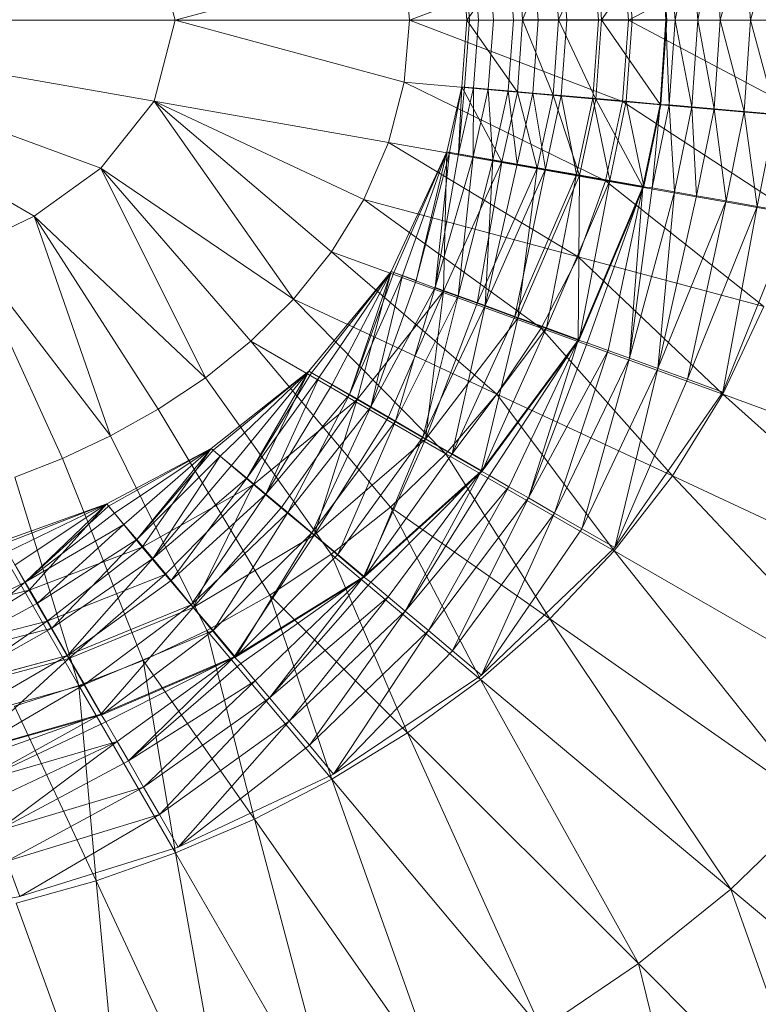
# Model space of a CAD drawing. Header units: metres. Extents: x 391.1 to 427.5, y 12.8 to 28.4.
# Tile 156 of 195: x 407.9232 to 408.0033, y 27.2158 to 27.3227. Entities that reach past the tile are written whole.
import ezdxf

# ---------------------------------------------------------------- set-up
doc = ezdxf.new("R2010")
doc.units = ezdxf.units.M
doc.layers.add('A-DETL-____-MBND', color=7, linetype='Continuous', lineweight=18)

# ---------------------------------------------------------------- blocks, each defined once
blk = doc.blocks.new('Family - Inodor PA-152337-03_ELEC_P0A')
at = {"layer": 'A-DETL-____-MBND', "color": 253, "true_color": 0xaaaaaa}
for p, q in [((0.63233, 0.21053), (0.61227, 0.19991)), ((0.61979, 0.19992), (0.62158, 0.20955)), ((0.61979, 0.19992), (0.62158, 0.20955)), ((0.62223, 0.19992), (0.62158, 0.20955)), ((0.62223, 0.19992), (0.62158, 0.20955)), ((0.62223, 0.19992), (0.62484, 0.20984)), ((0.62223, 0.19992), (0.62484, 0.20984)), ((0.62551, 0.19992), (0.62484, 0.20984)), ((0.62551, 0.19992), (0.62484, 0.20984)), ((0.62551, 0.19992), (0.62825, 0.21013)), ((0.62551, 0.19992), (0.62825, 0.21013)), ((0.56308, 0.19991), (0.5608, 0.2087)), ((0.61164, 0.20872), (0.5885, 0.19991)), ((0.60469, 0.19997), (0.60875, 0.20848)), ((0.60469, 0.19997), (0.60875, 0.20848)), ((0.60936, 0.19997), (0.60875, 0.20848)), ((0.60936, 0.19997), (0.60875, 0.20848)), ((0.60936, 0.19997), (0.61571, 0.20909)), ((0.60936, 0.19997), (0.61571, 0.20909)), ((0.61227, 0.19991), (0.61164, 0.20872)), ((0.61267, 0.19992), (0.61205, 0.20871)), ((0.61267, 0.19992), (0.61205, 0.20871)), ((0.61634, 0.19997), (0.61571, 0.20909)), ((0.61634, 0.19997), (0.61571, 0.20909)), ((0.61643, 0.19992), (0.6158, 0.20904)), ((0.61634, 0.19997), (0.6167, 0.20912)), ((0.61634, 0.19997), (0.6167, 0.20912)), ((0.61734, 0.19992), (0.6167, 0.20912)), ((0.61734, 0.19992), (0.6167, 0.20912)), ((0.61734, 0.19992), (0.61915, 0.20934)), ((0.61734, 0.19992), (0.61915, 0.20934)), ((0.61979, 0.19992), (0.61915, 0.20934)), ((0.61979, 0.19992), (0.61915, 0.20934)), ((0.59473, 0.19992), (0.60022, 0.20774)), ((0.59473, 0.19992), (0.60022, 0.20774)), ((0.59762, 0.19992), (0.59707, 0.2074)), ((0.59762, 0.19992), (0.59707, 0.2074)), ((0.59979, 0.19992), (0.59923, 0.20759)), ((0.59979, 0.19992), (0.59923, 0.20759)), ((0.60079, 0.19997), (0.60022, 0.20774)), ((0.60022, 0.20774), (0.60079, 0.19997)), ((0.60079, 0.19997), (0.60022, 0.20774)), ((0.60079, 0.19997), (0.6041, 0.20807)), ((0.60079, 0.19997), (0.6041, 0.20807)), ((0.60247, 0.19991), (0.6019, 0.20782)), ((0.60247, 0.19991), (0.6019, 0.20782)), ((0.60469, 0.19997), (0.6041, 0.20807)), ((0.60469, 0.19997), (0.6041, 0.20807)), ((0.60557, 0.19992), (0.60498, 0.20809)), ((0.60557, 0.19992), (0.60498, 0.20809)), ((0.60901, 0.19992), (0.6084, 0.20839)), ((0.60901, 0.19992), (0.6084, 0.20839)), ((0.58792, 0.20665), (0.56308, 0.19991)), ((0.5885, 0.19991), (0.58792, 0.20665)), ((0.59473, 0.19992), (0.59418, 0.20715)), ((0.59473, 0.19992), (0.59418, 0.20715)), ((0.59418, 0.20715), (0.59473, 0.19991)), ((0.59473, 0.19991), (0.59418, 0.20715)), ((0.59504, 0.19991), (0.59449, 0.20718)), ((0.59504, 0.19991), (0.59449, 0.20718)), ((0.59602, 0.19991), (0.59547, 0.20726)), ((0.59602, 0.19991), (0.59547, 0.20726)), ((0.56308, 0.19991), (0.51095, 0.19991)), ((0.5608, 0.19112), (0.51095, 0.19991)), ((0.55503, 0.18387), (0.51095, 0.19991)), ((0.54779, 0.17865), (0.51095, 0.19991)), ((0.56308, 0.19991), (0.5608, 0.19112)), ((0.5885, 0.19991), (0.56308, 0.19991)), ((0.58792, 0.19318), (0.56308, 0.19991)), ((0.5885, 0.19991), (0.58792, 0.19318)), ((0.61227, 0.19991), (0.5885, 0.19991)), ((0.61164, 0.19111), (0.5885, 0.19991)), ((0.59418, 0.1927), (0.59473, 0.19992)), ((0.59418, 0.1927), (0.59473, 0.19992)), ((0.59473, 0.19991), (0.59418, 0.1927)), ((0.59418, 0.1927), (0.59473, 0.19991)), ((0.59449, 0.19267), (0.59504, 0.19991)), ((0.59449, 0.19267), (0.59504, 0.19991)), ((0.60079, 0.19997), (0.59473, 0.19992)), ((0.59473, 0.19992), (0.60079, 0.19997)), ((0.60022, 0.19211), (0.59473, 0.19992)), ((0.60022, 0.19211), (0.59473, 0.19992)), ((0.59473, 0.19991), (0.59504, 0.19991)), ((0.59473, 0.19991), (0.59504, 0.19991)), ((0.59504, 0.19991), (0.59602, 0.19991)), ((0.59504, 0.19991), (0.59602, 0.19991)), ((0.59547, 0.19258), (0.59602, 0.19991)), ((0.59547, 0.19258), (0.59602, 0.19991)), ((0.59602, 0.19991), (0.59762, 0.19992)), ((0.59602, 0.19991), (0.59762, 0.19992)), ((0.59706, 0.19244), (0.59762, 0.19992)), ((0.59706, 0.19244), (0.59762, 0.19992)), ((0.59762, 0.19992), (0.59979, 0.19992)), ((0.59762, 0.19992), (0.59979, 0.19992)), ((0.59923, 0.19225), (0.59979, 0.19992)), ((0.59923, 0.19225), (0.59979, 0.19992)), ((0.59979, 0.19992), (0.60247, 0.19991)), ((0.59979, 0.19992), (0.60247, 0.19991)), ((0.60022, 0.19211), (0.60079, 0.19997)), ((0.60079, 0.19997), (0.60022, 0.19211)), ((0.60022, 0.19211), (0.60079, 0.19997)), ((0.60469, 0.19997), (0.60079, 0.19997)), ((0.60469, 0.19997), (0.60079, 0.19997)), ((0.6041, 0.19177), (0.60079, 0.19997)), ((0.6041, 0.19177), (0.60079, 0.19997)), ((0.60189, 0.19201), (0.60247, 0.19991)), ((0.60189, 0.19201), (0.60247, 0.19991)), ((0.60247, 0.19991), (0.60557, 0.19992)), ((0.60247, 0.19991), (0.60557, 0.19992)), ((0.60469, 0.19997), (0.6041, 0.19177)), ((0.6041, 0.19177), (0.60469, 0.19997)), ((0.60936, 0.19997), (0.60469, 0.19997)), ((0.60875, 0.19136), (0.60469, 0.19997)), ((0.60469, 0.19997), (0.60936, 0.19997)), ((0.60875, 0.19136), (0.60469, 0.19997)), ((0.60498, 0.19175), (0.60557, 0.19992)), ((0.60498, 0.19175), (0.60557, 0.19992)), ((0.60557, 0.19992), (0.60901, 0.19992)), ((0.60557, 0.19992), (0.60901, 0.19992)), ((0.6084, 0.19146), (0.60901, 0.19992)), ((0.6084, 0.19146), (0.60901, 0.19992)), ((0.60875, 0.19136), (0.60936, 0.19997)), ((0.60875, 0.19136), (0.60936, 0.19997)), ((0.60901, 0.19992), (0.61267, 0.19992)), ((0.60901, 0.19992), (0.61267, 0.19992)), ((0.61634, 0.19997), (0.60936, 0.19997)), ((0.61634, 0.19997), (0.60936, 0.19997)), ((0.61571, 0.19076), (0.60936, 0.19997)), ((0.61571, 0.19076), (0.60936, 0.19997)), ((0.61227, 0.19991), (0.61164, 0.19111)), ((0.61204, 0.19112), (0.61267, 0.19992)), ((0.61204, 0.19112), (0.61267, 0.19992)), ((0.63302, 0.19991), (0.61227, 0.19991)), ((0.63233, 0.1893), (0.61227, 0.19991)), ((0.61267, 0.19992), (0.61643, 0.19992)), ((0.61267, 0.19992), (0.61643, 0.19992)), ((0.61634, 0.19997), (0.61571, 0.19076)), ((0.61571, 0.19076), (0.61634, 0.19997)), ((0.6158, 0.19078), (0.61643, 0.19992)), ((0.61734, 0.19992), (0.61634, 0.19997)), ((0.61734, 0.19992), (0.61634, 0.19997)), ((0.6167, 0.19072), (0.61634, 0.19997)), ((0.6167, 0.19072), (0.61634, 0.19997)), ((0.61734, 0.19992), (0.6167, 0.19072)), ((0.6167, 0.19072), (0.61734, 0.19992)), ((0.61979, 0.19992), (0.61734, 0.19992)), ((0.61915, 0.19051), (0.61734, 0.19992)), ((0.61734, 0.19992), (0.61979, 0.19992)), ((0.61915, 0.19051), (0.61734, 0.19992)), ((0.61915, 0.19051), (0.61979, 0.19992)), ((0.61915, 0.19051), (0.61979, 0.19992)), ((0.62223, 0.19992), (0.61979, 0.19992)), ((0.62158, 0.1903), (0.61979, 0.19992)), ((0.61979, 0.19992), (0.62223, 0.19992)), ((0.62158, 0.1903), (0.61979, 0.19992)), ((0.62158, 0.1903), (0.62223, 0.19992)), ((0.62158, 0.1903), (0.62223, 0.19992)), ((0.62551, 0.19992), (0.62223, 0.19992)), ((0.62484, 0.19001), (0.62223, 0.19992)), ((0.62223, 0.19992), (0.62551, 0.19992)), ((0.62484, 0.19001), (0.62223, 0.19992)), ((0.62484, 0.19001), (0.62551, 0.19992)), ((0.62484, 0.19001), (0.62551, 0.19992)), ((0.62893, 0.19992), (0.62551, 0.19992)), ((0.62825, 0.18971), (0.62551, 0.19992)), ((0.62551, 0.19992), (0.62893, 0.19992)), ((0.62825, 0.18971), (0.62551, 0.19992)), ((0.58792, 0.19318), (0.58624, 0.18664)), ((0.61164, 0.19111), (0.58792, 0.19318)), ((0.60979, 0.18249), (0.58792, 0.19318)), ((0.59258, 0.18564), (0.59418, 0.1927)), ((0.59258, 0.18564), (0.59418, 0.1927)), ((0.59418, 0.1927), (0.59258, 0.18564)), ((0.59258, 0.18564), (0.59418, 0.1927)), ((0.59287, 0.18557), (0.59418, 0.1927)), ((0.59287, 0.18557), (0.59418, 0.1927)), ((0.59385, 0.18542), (0.59418, 0.1927)), ((0.59385, 0.18542), (0.59418, 0.1927)), ((0.59449, 0.19267), (0.59385, 0.18542)), ((0.59385, 0.18542), (0.59449, 0.19267)), ((0.59547, 0.19258), (0.59385, 0.18542)), ((0.59385, 0.18542), (0.59547, 0.19258)), ((0.60022, 0.19211), (0.59418, 0.1927)), ((0.60022, 0.19211), (0.59418, 0.1927)), ((0.59854, 0.18453), (0.59418, 0.1927)), ((0.59854, 0.18453), (0.59418, 0.1927)), ((0.59418, 0.1927), (0.59449, 0.19267)), ((0.59449, 0.19267), (0.59418, 0.1927)), ((0.59449, 0.19267), (0.59547, 0.19258)), ((0.59547, 0.19258), (0.59449, 0.19267)), ((0.59543, 0.18514), (0.59547, 0.19258)), ((0.59543, 0.18514), (0.59547, 0.19258)), ((0.59706, 0.19244), (0.59543, 0.18514)), ((0.59543, 0.18514), (0.59706, 0.19244)), ((0.59547, 0.19258), (0.59706, 0.19244)), ((0.59706, 0.19244), (0.59547, 0.19258)), ((0.59706, 0.19244), (0.59923, 0.19225)), ((0.59923, 0.19225), (0.59706, 0.19244)), ((0.59756, 0.18476), (0.59706, 0.19244)), ((0.59756, 0.18476), (0.59706, 0.19244)), ((0.59923, 0.19225), (0.59756, 0.18476)), ((0.59756, 0.18476), (0.59923, 0.19225)), ((0.60022, 0.19211), (0.59854, 0.18453)), ((0.60022, 0.19211), (0.59854, 0.18453)), ((0.59854, 0.18453), (0.60022, 0.19211)), ((0.59923, 0.19225), (0.60189, 0.19201)), ((0.60189, 0.19201), (0.59923, 0.19225)), ((0.6002, 0.1843), (0.59923, 0.19225)), ((0.6002, 0.1843), (0.59923, 0.19225)), ((0.60189, 0.19201), (0.6002, 0.1843)), ((0.6002, 0.1843), (0.60189, 0.19201)), ((0.6041, 0.19177), (0.60022, 0.19211)), ((0.6041, 0.19177), (0.60022, 0.19211)), ((0.60237, 0.18386), (0.60022, 0.19211)), ((0.60237, 0.18386), (0.60022, 0.19211)), ((0.60189, 0.19201), (0.60498, 0.19175)), ((0.60498, 0.19175), (0.60189, 0.19201)), ((0.60326, 0.18376), (0.60189, 0.19201)), ((0.60326, 0.18376), (0.60189, 0.19201)), ((0.6041, 0.19177), (0.60237, 0.18386)), ((0.60237, 0.18386), (0.6041, 0.19177)), ((0.60498, 0.19175), (0.60326, 0.18376)), ((0.60326, 0.18376), (0.60498, 0.19175)), ((0.60875, 0.19136), (0.6041, 0.19177)), ((0.60875, 0.19136), (0.6041, 0.19177)), ((0.60697, 0.18305), (0.6041, 0.19177)), ((0.60697, 0.18305), (0.6041, 0.19177)), ((0.60498, 0.19175), (0.6084, 0.19146)), ((0.6084, 0.19146), (0.60498, 0.19175)), ((0.60663, 0.18317), (0.60498, 0.19175)), ((0.60663, 0.18317), (0.60498, 0.19175)), ((0.6084, 0.19146), (0.60663, 0.18317)), ((0.60663, 0.18317), (0.6084, 0.19146)), ((0.60875, 0.19136), (0.60697, 0.18305)), ((0.60697, 0.18305), (0.60875, 0.19136)), ((0.6084, 0.19146), (0.61204, 0.19112)), ((0.61204, 0.19112), (0.6084, 0.19146)), ((0.61024, 0.18253), (0.6084, 0.19146)), ((0.61024, 0.18253), (0.6084, 0.19146)), ((0.61571, 0.19076), (0.60875, 0.19136)), ((0.61571, 0.19076), (0.60875, 0.19136)), ((0.61385, 0.18184), (0.60875, 0.19136)), ((0.61385, 0.18184), (0.60875, 0.19136)), ((0.5608, 0.19112), (0.55503, 0.18387)), ((0.58624, 0.18664), (0.5608, 0.19112)), ((0.58357, 0.18046), (0.5608, 0.19112)), ((0.5608, 0.19112), (0.57592, 0.16962)), ((0.58007, 0.17476), (0.5608, 0.19112)), ((0.61164, 0.19111), (0.60979, 0.18249)), ((0.61204, 0.19112), (0.61024, 0.18253)), ((0.61024, 0.18253), (0.61204, 0.19112)), ((0.63233, 0.1893), (0.61164, 0.19111)), ((0.63029, 0.17887), (0.61164, 0.19111)), ((0.61204, 0.19112), (0.6158, 0.19078)), ((0.6158, 0.19078), (0.61204, 0.19112)), ((0.61395, 0.18188), (0.61204, 0.19112)), ((0.61395, 0.18188), (0.61204, 0.19112)), ((0.61571, 0.19076), (0.61385, 0.18184)), ((0.61385, 0.18184), (0.61571, 0.19076)), ((0.6158, 0.19078), (0.61395, 0.18188)), ((0.61484, 0.18171), (0.61571, 0.19076)), ((0.61484, 0.18171), (0.61571, 0.19076)), ((0.6167, 0.19072), (0.61484, 0.18171)), ((0.61484, 0.18171), (0.6167, 0.19072)), ((0.6167, 0.19072), (0.61571, 0.19076)), ((0.6167, 0.19072), (0.61571, 0.19076)), ((0.61915, 0.19051), (0.6167, 0.19072)), ((0.61915, 0.19051), (0.6167, 0.19072)), ((0.61726, 0.18129), (0.6167, 0.19072)), ((0.61726, 0.18129), (0.6167, 0.19072)), ((0.61915, 0.19051), (0.61726, 0.18129)), ((0.61726, 0.18129), (0.61915, 0.19051)), ((0.62158, 0.1903), (0.61915, 0.19051)), ((0.62158, 0.1903), (0.61915, 0.19051)), ((0.61966, 0.18087), (0.61915, 0.19051)), ((0.61966, 0.18087), (0.61915, 0.19051)), ((0.62158, 0.1903), (0.61966, 0.18087)), ((0.61966, 0.18087), (0.62158, 0.1903)), ((0.62484, 0.19001), (0.62158, 0.1903)), ((0.62484, 0.19001), (0.62158, 0.1903)), ((0.62289, 0.1803), (0.62158, 0.1903)), ((0.62289, 0.1803), (0.62158, 0.1903)), ((0.62484, 0.19001), (0.62289, 0.1803)), ((0.62289, 0.1803), (0.62484, 0.19001)), ((0.62825, 0.18971), (0.62484, 0.19001)), ((0.62825, 0.18971), (0.62484, 0.19001)), ((0.62625, 0.1797), (0.62484, 0.19001)), ((0.62625, 0.1797), (0.62484, 0.19001)), ((0.62825, 0.18971), (0.62625, 0.1797)), ((0.62625, 0.1797), (0.62825, 0.18971)), ((0.58624, 0.18664), (0.58357, 0.18046)), ((0.60979, 0.18249), (0.58624, 0.18664)), ((0.6068, 0.17423), (0.58624, 0.18664)), ((0.58653, 0.17265), (0.59258, 0.18564)), ((0.58653, 0.17265), (0.59258, 0.18564)), ((0.59258, 0.18564), (0.58653, 0.17265)), ((0.58653, 0.17265), (0.59258, 0.18564)), ((0.58683, 0.17254), (0.59258, 0.18564)), ((0.58683, 0.17254), (0.59258, 0.18564)), ((0.58775, 0.17221), (0.59258, 0.18564)), ((0.58775, 0.17221), (0.59258, 0.18564)), ((0.58925, 0.17166), (0.59258, 0.18564)), ((0.58925, 0.17166), (0.59258, 0.18564)), ((0.59287, 0.18557), (0.58925, 0.17166)), ((0.58925, 0.17166), (0.59287, 0.18557)), ((0.5913, 0.17092), (0.59287, 0.18557)), ((0.5913, 0.17092), (0.59287, 0.18557)), ((0.59385, 0.18542), (0.5913, 0.17092)), ((0.5913, 0.17092), (0.59385, 0.18542)), ((0.59543, 0.18514), (0.5913, 0.17092)), ((0.5913, 0.17092), (0.59543, 0.18514)), ((0.59221, 0.17052), (0.59258, 0.18564)), ((0.59221, 0.17052), (0.59258, 0.18564)), ((0.59854, 0.18453), (0.59258, 0.18564)), ((0.59854, 0.18453), (0.59258, 0.18564)), ((0.59287, 0.18557), (0.59258, 0.18564)), ((0.59287, 0.18557), (0.59258, 0.18564)), ((0.59385, 0.18542), (0.59287, 0.18557)), ((0.59385, 0.18542), (0.59287, 0.18557)), ((0.59381, 0.17), (0.59543, 0.18514)), ((0.59381, 0.17), (0.59543, 0.18514)), ((0.59543, 0.18514), (0.59385, 0.18542)), ((0.59543, 0.18514), (0.59385, 0.18542)), ((0.59756, 0.18476), (0.59543, 0.18514)), ((0.59756, 0.18476), (0.59543, 0.18514)), ((0.55503, 0.18387), (0.54779, 0.17865)), ((0.57592, 0.16962), (0.55503, 0.18387)), ((0.55503, 0.18387), (0.56637, 0.16111)), ((0.5713, 0.16507), (0.55503, 0.18387)), ((0.59854, 0.18453), (0.59221, 0.17052)), ((0.59854, 0.18453), (0.59221, 0.17052)), ((0.59221, 0.17052), (0.59854, 0.18453)), ((0.59756, 0.18476), (0.59381, 0.17)), ((0.59381, 0.17), (0.59756, 0.18476)), ((0.59587, 0.16919), (0.59854, 0.18453)), ((0.59587, 0.16919), (0.59854, 0.18453)), ((0.60237, 0.18386), (0.59587, 0.16919)), ((0.59587, 0.16919), (0.60237, 0.18386)), ((0.59672, 0.16894), (0.59756, 0.18476)), ((0.59672, 0.16894), (0.59756, 0.18476)), ((0.6002, 0.1843), (0.59672, 0.16894)), ((0.59672, 0.16894), (0.6002, 0.1843)), ((0.6002, 0.1843), (0.59756, 0.18476)), ((0.6002, 0.1843), (0.59756, 0.18476)), ((0.60237, 0.18386), (0.59854, 0.18453)), ((0.60237, 0.18386), (0.59854, 0.18453)), ((0.60326, 0.18376), (0.6002, 0.1843)), ((0.60326, 0.18376), (0.6002, 0.1843)), ((0.60026, 0.16759), (0.60237, 0.18386)), ((0.60026, 0.16759), (0.60237, 0.18386)), ((0.60697, 0.18305), (0.60237, 0.18386)), ((0.60697, 0.18305), (0.60237, 0.18386)), ((0.60326, 0.18376), (0.59672, 0.16894)), ((0.59672, 0.16894), (0.60326, 0.18376)), ((0.59995, 0.16777), (0.60326, 0.18376)), ((0.59995, 0.16777), (0.60326, 0.18376)), ((0.60663, 0.18317), (0.59995, 0.16777)), ((0.59995, 0.16777), (0.60663, 0.18317)), ((0.60697, 0.18305), (0.60026, 0.16759)), ((0.60026, 0.16759), (0.60697, 0.18305)), ((0.60663, 0.18317), (0.60326, 0.18376)), ((0.60663, 0.18317), (0.60326, 0.18376)), ((0.60338, 0.16652), (0.60663, 0.18317)), ((0.60338, 0.16652), (0.60663, 0.18317)), ((0.61024, 0.18253), (0.60663, 0.18317)), ((0.61024, 0.18253), (0.60663, 0.18317)), ((0.60682, 0.1652), (0.60697, 0.18305)), ((0.60682, 0.1652), (0.60697, 0.18305)), ((0.61385, 0.18184), (0.60697, 0.18305)), ((0.61385, 0.18184), (0.60697, 0.18305)), ((0.61024, 0.18253), (0.60338, 0.16652)), ((0.60338, 0.16652), (0.61024, 0.18253)), ((0.60979, 0.18249), (0.6068, 0.17423)), ((0.61385, 0.18184), (0.60682, 0.1652)), ((0.60682, 0.1652), (0.61385, 0.18184)), ((0.60693, 0.16523), (0.61024, 0.18253)), ((0.60693, 0.16523), (0.61024, 0.18253)), ((0.61395, 0.18188), (0.60693, 0.16523)), ((0.60778, 0.16491), (0.61385, 0.18184)), ((0.60778, 0.16491), (0.61385, 0.18184)), ((0.63029, 0.17887), (0.60979, 0.18249)), ((0.62697, 0.16883), (0.60979, 0.18249)), ((0.61008, 0.16407), (0.61385, 0.18184)), ((0.61008, 0.16407), (0.61385, 0.18184)), ((0.61395, 0.18188), (0.61024, 0.18253)), ((0.61395, 0.18188), (0.61024, 0.18253)), ((0.61237, 0.16324), (0.61385, 0.18184)), ((0.61237, 0.16324), (0.61385, 0.18184)), ((0.61484, 0.18171), (0.61385, 0.18184)), ((0.61484, 0.18171), (0.61385, 0.18184)), ((0.61484, 0.18171), (0.61237, 0.16324)), ((0.61237, 0.16324), (0.61484, 0.18171)), ((0.61726, 0.18129), (0.61237, 0.16324)), ((0.61237, 0.16324), (0.61726, 0.18129)), ((0.61726, 0.18129), (0.61484, 0.18171)), ((0.61726, 0.18129), (0.61484, 0.18171)), ((0.61545, 0.16212), (0.61726, 0.18129)), ((0.61545, 0.16212), (0.61726, 0.18129)), ((0.61966, 0.18087), (0.61545, 0.16212)), ((0.61545, 0.16212), (0.61966, 0.18087)), ((0.61966, 0.18087), (0.61726, 0.18129)), ((0.61966, 0.18087), (0.61726, 0.18129)), ((0.62289, 0.1803), (0.61966, 0.18087)), ((0.62289, 0.1803), (0.61966, 0.18087)), ((0.58357, 0.18046), (0.58007, 0.17476)), ((0.6068, 0.17423), (0.58357, 0.18046)), ((0.58357, 0.18046), (0.60281, 0.16648)), ((0.62289, 0.1803), (0.61545, 0.16212)), ((0.61545, 0.16212), (0.62289, 0.1803)), ((0.61867, 0.16095), (0.62289, 0.1803)), ((0.61867, 0.16095), (0.62289, 0.1803)), ((0.62625, 0.1797), (0.61867, 0.16095)), ((0.61867, 0.16095), (0.62625, 0.1797)), ((0.62252, 0.15955), (0.62625, 0.1797)), ((0.62252, 0.15955), (0.62625, 0.1797)), ((0.62625, 0.1797), (0.62289, 0.1803)), ((0.62625, 0.1797), (0.62289, 0.1803)), ((0.63029, 0.179), (0.62625, 0.1797)), ((0.63029, 0.179), (0.62625, 0.1797)), ((0.54779, 0.17865), (0.54048, 0.17514)), ((0.56637, 0.16111), (0.54779, 0.17865)), ((0.54779, 0.17865), (0.55607, 0.1548)), ((0.56126, 0.1577), (0.54779, 0.17865)), ((0.63029, 0.179), (0.62252, 0.15955)), ((0.55607, 0.1548), (0.54048, 0.17514)), ((0.55086, 0.15235), (0.54048, 0.17514)), ((0.58007, 0.17476), (0.57592, 0.16962)), ((0.60281, 0.16648), (0.58007, 0.17476)), ((0.58007, 0.17476), (0.59798, 0.15933)), ((0.6068, 0.17423), (0.60281, 0.16648)), ((0.62697, 0.16883), (0.6068, 0.17423)), ((0.62251, 0.15931), (0.6068, 0.17423)), ((0.57761, 0.16181), (0.58653, 0.17265)), ((0.57761, 0.16181), (0.58653, 0.17265)), ((0.58653, 0.17265), (0.57761, 0.16181)), ((0.57761, 0.16181), (0.58653, 0.17265)), ((0.57788, 0.16165), (0.58653, 0.17265)), ((0.57788, 0.16165), (0.58653, 0.17265)), ((0.57873, 0.16116), (0.58653, 0.17265)), ((0.57873, 0.16116), (0.58653, 0.17265)), ((0.58012, 0.16036), (0.58653, 0.17265)), ((0.58012, 0.16036), (0.58653, 0.17265)), ((0.582, 0.15928), (0.58653, 0.17265)), ((0.582, 0.15928), (0.58653, 0.17265)), ((0.58683, 0.17254), (0.582, 0.15928)), ((0.582, 0.15928), (0.58683, 0.17254)), ((0.58775, 0.17221), (0.582, 0.15928)), ((0.582, 0.15928), (0.58775, 0.17221)), ((0.58284, 0.15873), (0.58653, 0.17265)), ((0.58284, 0.15873), (0.58653, 0.17265)), ((0.58432, 0.15794), (0.58775, 0.17221)), ((0.58432, 0.15794), (0.58775, 0.17221)), ((0.59221, 0.17052), (0.58653, 0.17265)), ((0.59221, 0.17052), (0.58653, 0.17265)), ((0.58683, 0.17254), (0.58653, 0.17265)), ((0.58683, 0.17254), (0.58653, 0.17265)), ((0.58775, 0.17221), (0.58683, 0.17254)), ((0.58775, 0.17221), (0.58683, 0.17254)), ((0.58925, 0.17166), (0.58775, 0.17221)), ((0.58925, 0.17166), (0.58775, 0.17221)), ((0.58432, 0.15794), (0.58925, 0.17166)), ((0.58925, 0.17166), (0.58432, 0.15794)), ((0.59221, 0.17052), (0.58284, 0.15873)), ((0.59221, 0.17052), (0.58284, 0.15873)), ((0.58284, 0.15873), (0.59221, 0.17052)), ((0.58432, 0.15794), (0.5913, 0.17092)), ((0.58432, 0.15794), (0.5913, 0.17092)), ((0.58621, 0.15678), (0.59221, 0.17052)), ((0.58621, 0.15678), (0.59221, 0.17052)), ((0.587, 0.15639), (0.5913, 0.17092)), ((0.587, 0.15639), (0.5913, 0.17092)), ((0.59381, 0.17), (0.587, 0.15639)), ((0.587, 0.15639), (0.59381, 0.17)), ((0.58997, 0.15467), (0.59381, 0.17)), ((0.58997, 0.15467), (0.59381, 0.17)), ((0.59025, 0.15445), (0.59221, 0.17052)), ((0.59025, 0.15445), (0.59221, 0.17052)), ((0.59381, 0.17), (0.5913, 0.17092)), ((0.59381, 0.17), (0.5913, 0.17092)), ((0.59587, 0.16919), (0.59221, 0.17052)), ((0.59587, 0.16919), (0.59221, 0.17052)), ((0.59672, 0.16894), (0.59381, 0.17)), ((0.59672, 0.16894), (0.59381, 0.17)), ((0.57592, 0.16962), (0.5713, 0.16507)), ((0.59798, 0.15933), (0.57592, 0.16962)), ((0.57592, 0.16962), (0.59247, 0.15285)), ((0.59672, 0.16894), (0.58997, 0.15467)), ((0.58997, 0.15467), (0.59672, 0.16894)), ((0.59587, 0.16919), (0.59025, 0.15445)), ((0.59025, 0.15445), (0.59587, 0.16919)), ((0.59314, 0.15285), (0.59672, 0.16894)), ((0.59314, 0.15285), (0.59672, 0.16894)), ((0.60026, 0.16759), (0.59587, 0.16919)), ((0.60026, 0.16759), (0.59587, 0.16919)), ((0.59995, 0.16777), (0.59672, 0.16894)), ((0.59995, 0.16777), (0.59672, 0.16894)), ((0.62697, 0.16883), (0.62251, 0.15931)), ((0.60026, 0.16759), (0.59025, 0.15445)), ((0.59025, 0.15445), (0.60026, 0.16759)), ((0.59995, 0.16777), (0.59314, 0.15285)), ((0.59314, 0.15285), (0.59995, 0.16777)), ((0.5963, 0.15096), (0.60026, 0.16759)), ((0.5963, 0.15096), (0.60026, 0.16759)), ((0.60338, 0.16652), (0.59995, 0.16777)), ((0.60338, 0.16652), (0.59995, 0.16777)), ((0.60682, 0.1652), (0.60026, 0.16759)), ((0.60682, 0.1652), (0.60026, 0.16759)), ((0.60338, 0.16652), (0.59314, 0.15285)), ((0.59314, 0.15285), (0.60338, 0.16652)), ((0.59641, 0.15096), (0.60338, 0.16652)), ((0.59641, 0.15096), (0.60338, 0.16652)), ((0.60281, 0.16648), (0.59798, 0.15933)), ((0.62251, 0.15931), (0.60281, 0.16648)), ((0.60281, 0.16648), (0.61704, 0.15045)), ((0.60693, 0.16523), (0.60338, 0.16652)), ((0.60693, 0.16523), (0.60338, 0.16652)), ((0.5713, 0.16507), (0.56637, 0.16111)), ((0.59247, 0.15285), (0.5713, 0.16507)), ((0.5713, 0.16507), (0.58644, 0.14706)), ((0.60682, 0.1652), (0.5963, 0.15096)), ((0.5963, 0.15096), (0.60682, 0.1652)), ((0.60693, 0.16523), (0.59641, 0.15096)), ((0.59719, 0.1505), (0.60682, 0.1652)), ((0.59719, 0.1505), (0.60682, 0.1652)), ((0.59931, 0.14928), (0.60682, 0.1652)), ((0.59931, 0.14928), (0.60682, 0.1652)), ((0.60142, 0.14806), (0.60682, 0.1652)), ((0.60142, 0.14806), (0.60682, 0.1652)), ((0.60778, 0.16491), (0.60142, 0.14806)), ((0.60142, 0.14806), (0.60778, 0.16491)), ((0.60778, 0.16491), (0.60682, 0.1652)), ((0.60778, 0.16491), (0.60682, 0.1652)), ((0.61008, 0.16407), (0.60778, 0.16491)), ((0.61008, 0.16407), (0.60778, 0.16491)), ((0.61008, 0.16407), (0.60142, 0.14806)), ((0.60142, 0.14806), (0.61008, 0.16407)), ((0.60426, 0.14642), (0.61008, 0.16407)), ((0.60426, 0.14642), (0.61008, 0.16407)), ((0.61237, 0.16324), (0.61008, 0.16407)), ((0.61237, 0.16324), (0.61008, 0.16407)), ((0.61237, 0.16324), (0.60426, 0.14642)), ((0.60426, 0.14642), (0.61237, 0.16324)), ((0.60723, 0.14471), (0.61237, 0.16324)), ((0.60723, 0.14471), (0.61237, 0.16324)), ((0.61545, 0.16212), (0.61237, 0.16324)), ((0.61545, 0.16212), (0.61237, 0.16324)), ((0.56699, 0.15344), (0.57761, 0.16181)), ((0.56699, 0.15344), (0.57761, 0.16181)), ((0.57761, 0.16181), (0.56699, 0.15344)), ((0.56699, 0.15344), (0.57761, 0.16181)), ((0.56723, 0.15324), (0.57761, 0.16181)), ((0.56723, 0.15324), (0.57761, 0.16181)), ((0.56798, 0.15261), (0.57761, 0.16181)), ((0.56798, 0.15261), (0.57761, 0.16181)), ((0.56921, 0.15158), (0.57761, 0.16181)), ((0.56921, 0.15158), (0.57761, 0.16181)), ((0.57087, 0.15019), (0.57761, 0.16181)), ((0.57087, 0.15019), (0.57761, 0.16181)), ((0.57788, 0.16165), (0.57087, 0.15019)), ((0.57087, 0.15019), (0.57788, 0.16165)), ((0.5716, 0.1495), (0.57761, 0.16181)), ((0.5716, 0.1495), (0.57761, 0.16181)), ((0.58284, 0.15873), (0.57761, 0.16181)), ((0.58284, 0.15873), (0.57761, 0.16181)), ((0.57788, 0.16165), (0.57761, 0.16181)), ((0.57788, 0.16165), (0.57761, 0.16181)), ((0.57873, 0.16116), (0.57788, 0.16165)), ((0.57873, 0.16116), (0.57788, 0.16165)), ((0.61545, 0.16212), (0.60723, 0.14471)), ((0.60723, 0.14471), (0.61545, 0.16212)), ((0.61078, 0.14267), (0.61545, 0.16212)), ((0.61078, 0.14267), (0.61545, 0.16212)), ((0.61867, 0.16095), (0.61545, 0.16212)), ((0.61867, 0.16095), (0.61545, 0.16212)), ((0.56637, 0.16111), (0.56126, 0.1577)), ((0.56637, 0.16111), (0.58003, 0.14195)), ((0.57873, 0.16116), (0.57087, 0.15019)), ((0.57087, 0.15019), (0.57873, 0.16116)), ((0.57292, 0.14847), (0.57873, 0.16116)), ((0.57292, 0.14847), (0.57873, 0.16116)), ((0.58012, 0.16036), (0.57292, 0.14847)), ((0.57292, 0.14847), (0.58012, 0.16036)), ((0.58012, 0.16036), (0.57873, 0.16116)), ((0.58012, 0.16036), (0.57873, 0.16116)), ((0.582, 0.15928), (0.58012, 0.16036)), ((0.582, 0.15928), (0.58012, 0.16036)), ((0.61867, 0.16095), (0.61078, 0.14267)), ((0.61078, 0.14267), (0.61867, 0.16095)), ((0.62252, 0.15955), (0.61867, 0.16095)), ((0.62252, 0.15955), (0.61867, 0.16095)), ((0.582, 0.15928), (0.57292, 0.14847)), ((0.57292, 0.14847), (0.582, 0.15928)), ((0.5753, 0.14647), (0.582, 0.15928)), ((0.5753, 0.14647), (0.582, 0.15928)), ((0.58432, 0.15794), (0.582, 0.15928)), ((0.58432, 0.15794), (0.582, 0.15928)), ((0.59798, 0.15933), (0.59247, 0.15285)), ((0.61704, 0.15045), (0.59798, 0.15933)), ((0.59798, 0.15933), (0.61073, 0.14231)), ((0.62252, 0.15955), (0.61078, 0.14267)), ((0.62251, 0.15931), (0.61704, 0.15045)), ((0.65562, 0.14726), (0.62251, 0.15931)), ((0.62251, 0.15931), (0.64904, 0.13552)), ((0.58284, 0.15873), (0.5716, 0.1495)), ((0.5716, 0.1495), (0.58284, 0.15873)), ((0.5716, 0.1495), (0.58284, 0.15873)), ((0.57458, 0.147), (0.58284, 0.15873)), ((0.57458, 0.147), (0.58284, 0.15873)), ((0.57816, 0.144), (0.58284, 0.15873)), ((0.57816, 0.144), (0.58284, 0.15873)), ((0.58621, 0.15678), (0.58284, 0.15873)), ((0.58621, 0.15678), (0.58284, 0.15873)), ((0.56126, 0.1577), (0.55607, 0.1548)), ((0.56126, 0.1577), (0.57337, 0.1375)), ((0.58432, 0.15794), (0.5753, 0.14647)), ((0.5753, 0.14647), (0.58432, 0.15794)), ((0.57793, 0.14427), (0.58432, 0.15794)), ((0.57793, 0.14427), (0.58432, 0.15794)), ((0.587, 0.15639), (0.58432, 0.15794)), ((0.587, 0.15639), (0.58432, 0.15794)), ((0.587, 0.15639), (0.57793, 0.14427)), ((0.57793, 0.14427), (0.587, 0.15639)), ((0.58621, 0.15678), (0.57816, 0.144)), ((0.57816, 0.144), (0.58621, 0.15678)), ((0.58073, 0.14192), (0.587, 0.15639)), ((0.58073, 0.14192), (0.587, 0.15639)), ((0.59025, 0.15445), (0.58621, 0.15678)), ((0.59025, 0.15445), (0.58621, 0.15678)), ((0.58997, 0.15467), (0.587, 0.15639)), ((0.58997, 0.15467), (0.587, 0.15639)), ((0.55607, 0.1548), (0.55086, 0.15235)), ((0.55607, 0.1548), (0.56654, 0.13366)), ((0.59025, 0.15445), (0.57816, 0.144)), ((0.57816, 0.144), (0.59025, 0.15445)), ((0.58997, 0.15467), (0.58073, 0.14192)), ((0.58073, 0.14192), (0.58997, 0.15467)), ((0.58351, 0.13951), (0.59025, 0.15445)), ((0.58351, 0.13951), (0.59025, 0.15445)), ((0.58362, 0.13949), (0.58997, 0.15467)), ((0.58362, 0.13949), (0.58997, 0.15467)), ((0.59314, 0.15285), (0.58997, 0.15467)), ((0.59314, 0.15285), (0.58997, 0.15467)), ((0.5963, 0.15096), (0.59025, 0.15445)), ((0.5963, 0.15096), (0.59025, 0.15445)), ((0.55567, 0.14741), (0.56699, 0.15344)), ((0.55567, 0.14741), (0.56699, 0.15344)), ((0.56699, 0.15344), (0.55567, 0.14741)), ((0.55567, 0.14741), (0.56699, 0.15344)), ((0.55587, 0.14717), (0.56699, 0.15344)), ((0.55587, 0.14717), (0.56699, 0.15344)), ((0.5565, 0.14641), (0.56699, 0.15344)), ((0.5565, 0.14641), (0.56699, 0.15344)), ((0.55753, 0.14519), (0.56699, 0.15344)), ((0.55753, 0.14519), (0.56699, 0.15344)), ((0.55892, 0.14353), (0.56699, 0.15344)), ((0.55892, 0.14353), (0.56699, 0.15344)), ((0.56723, 0.15324), (0.55892, 0.14353)), ((0.55892, 0.14353), (0.56723, 0.15324)), ((0.55952, 0.14272), (0.56699, 0.15344)), ((0.55952, 0.14272), (0.56699, 0.15344)), ((0.5716, 0.1495), (0.56699, 0.15344)), ((0.5716, 0.1495), (0.56699, 0.15344)), ((0.56723, 0.15324), (0.56699, 0.15344)), ((0.56723, 0.15324), (0.56699, 0.15344)), ((0.56798, 0.15261), (0.56723, 0.15324)), ((0.56798, 0.15261), (0.56723, 0.15324)), ((0.55086, 0.15235), (0.54568, 0.15031)), ((0.55086, 0.15235), (0.55962, 0.13041)), ((0.56798, 0.15261), (0.55892, 0.14353)), ((0.55892, 0.14353), (0.56798, 0.15261)), ((0.56065, 0.14147), (0.56798, 0.15261)), ((0.56065, 0.14147), (0.56798, 0.15261)), ((0.56921, 0.15158), (0.56798, 0.15261)), ((0.56921, 0.15158), (0.56798, 0.15261)), ((0.59314, 0.15285), (0.58362, 0.13949)), ((0.58362, 0.13949), (0.59314, 0.15285)), ((0.59247, 0.15285), (0.58644, 0.14706)), ((0.61073, 0.14231), (0.59247, 0.15285)), ((0.59247, 0.15285), (0.60374, 0.13494)), ((0.59641, 0.15096), (0.59314, 0.15285)), ((0.59641, 0.15096), (0.59314, 0.15285)), ((0.56921, 0.15158), (0.56065, 0.14147)), ((0.56065, 0.14147), (0.56921, 0.15158)), ((0.57087, 0.15019), (0.56921, 0.15158)), ((0.57087, 0.15019), (0.56921, 0.15158)), ((0.5963, 0.15096), (0.58351, 0.13951)), ((0.58351, 0.13951), (0.5963, 0.15096)), ((0.59641, 0.15096), (0.58362, 0.13949)), ((0.58431, 0.13891), (0.5963, 0.15096)), ((0.58431, 0.13891), (0.5963, 0.15096)), ((0.58619, 0.13733), (0.5963, 0.15096)), ((0.58619, 0.13733), (0.5963, 0.15096)), ((0.58806, 0.13576), (0.5963, 0.15096)), ((0.58806, 0.13576), (0.5963, 0.15096)), ((0.59719, 0.1505), (0.5963, 0.15096)), ((0.59719, 0.1505), (0.5963, 0.15096)), ((0.54568, 0.15031), (0.55265, 0.12769)), ((0.57087, 0.15019), (0.56065, 0.14147)), ((0.56065, 0.14147), (0.57087, 0.15019)), ((0.56264, 0.1391), (0.57087, 0.15019)), ((0.56264, 0.1391), (0.57087, 0.15019)), ((0.57292, 0.14847), (0.57087, 0.15019)), ((0.57292, 0.14847), (0.57087, 0.15019)), ((0.59719, 0.1505), (0.58806, 0.13576)), ((0.58806, 0.13576), (0.59719, 0.1505)), ((0.59931, 0.14928), (0.59719, 0.1505)), ((0.59931, 0.14928), (0.59719, 0.1505)), ((0.61704, 0.15045), (0.61073, 0.14231)), ((0.64904, 0.13552), (0.61704, 0.15045)), ((0.61704, 0.15045), (0.64137, 0.12462)), ((0.55265, 0.12769), (0.54056, 0.14864)), ((0.5716, 0.1495), (0.55952, 0.14272)), ((0.5716, 0.1495), (0.55952, 0.14272)), ((0.55952, 0.14272), (0.5716, 0.1495)), ((0.56202, 0.13974), (0.5716, 0.1495)), ((0.56202, 0.13974), (0.5716, 0.1495)), ((0.56503, 0.13616), (0.5716, 0.1495)), ((0.56503, 0.13616), (0.5716, 0.1495)), ((0.57458, 0.147), (0.5716, 0.1495)), ((0.57458, 0.147), (0.5716, 0.1495)), ((0.59931, 0.14928), (0.58806, 0.13576)), ((0.58806, 0.13576), (0.59931, 0.14928)), ((0.59057, 0.13366), (0.59931, 0.14928)), ((0.59057, 0.13366), (0.59931, 0.14928)), ((0.60142, 0.14806), (0.59931, 0.14928)), ((0.60142, 0.14806), (0.59931, 0.14928)), ((0.57292, 0.14847), (0.56264, 0.1391)), ((0.56264, 0.1391), (0.57292, 0.14847)), ((0.56484, 0.13647), (0.57292, 0.14847)), ((0.56484, 0.13647), (0.57292, 0.14847)), ((0.5753, 0.14647), (0.57292, 0.14847)), ((0.5753, 0.14647), (0.57292, 0.14847)), ((0.60142, 0.14806), (0.59057, 0.13366)), ((0.59057, 0.13366), (0.60142, 0.14806)), ((0.59319, 0.13146), (0.60142, 0.14806)), ((0.59319, 0.13146), (0.60142, 0.14806)), ((0.60426, 0.14642), (0.60142, 0.14806)), ((0.60426, 0.14642), (0.60142, 0.14806)), ((0.54428, 0.14332), (0.55567, 0.14741)), ((0.54428, 0.14332), (0.55567, 0.14741)), ((0.55567, 0.14741), (0.54428, 0.14332)), ((0.54428, 0.14332), (0.55567, 0.14741)), ((0.54444, 0.14305), (0.55567, 0.14741)), ((0.54444, 0.14305), (0.55567, 0.14741)), ((0.54493, 0.1422), (0.55567, 0.14741)), ((0.54493, 0.1422), (0.55567, 0.14741)), ((0.54573, 0.14081), (0.55567, 0.14741)), ((0.54573, 0.14081), (0.55567, 0.14741)), ((0.54681, 0.13893), (0.55567, 0.14741)), ((0.54681, 0.13893), (0.55567, 0.14741)), ((0.55587, 0.14717), (0.54681, 0.13893)), ((0.54681, 0.13893), (0.55587, 0.14717)), ((0.54726, 0.13804), (0.55567, 0.14741)), ((0.54726, 0.13804), (0.55567, 0.14741)), ((0.55952, 0.14272), (0.55567, 0.14741)), ((0.55952, 0.14272), (0.55567, 0.14741)), ((0.55587, 0.14717), (0.55567, 0.14741)), ((0.55587, 0.14717), (0.55567, 0.14741)), ((0.5565, 0.14641), (0.55587, 0.14717)), ((0.5565, 0.14641), (0.55587, 0.14717)), ((0.5753, 0.14647), (0.56484, 0.13647)), ((0.56484, 0.13647), (0.5753, 0.14647)), ((0.57458, 0.147), (0.56503, 0.13616)), ((0.56503, 0.13616), (0.57458, 0.147)), ((0.5672, 0.13367), (0.5753, 0.14647)), ((0.5672, 0.13367), (0.5753, 0.14647)), ((0.57816, 0.144), (0.57458, 0.147)), ((0.57816, 0.144), (0.57458, 0.147)), ((0.57793, 0.14427), (0.5753, 0.14647)), ((0.57793, 0.14427), (0.5753, 0.14647)), ((0.58644, 0.14706), (0.58003, 0.14195)), ((0.60374, 0.13494), (0.58644, 0.14706)), ((0.58644, 0.14706), (0.59623, 0.12836)), ((0.5565, 0.14641), (0.54681, 0.13893)), ((0.54681, 0.13893), (0.5565, 0.14641)), ((0.55753, 0.14519), (0.5565, 0.14641)), ((0.55753, 0.14519), (0.5565, 0.14641)), ((0.60426, 0.14642), (0.59319, 0.13146)), ((0.59319, 0.13146), (0.60426, 0.14642)), ((0.59633, 0.12883), (0.60426, 0.14642)), ((0.59633, 0.12883), (0.60426, 0.14642)), ((0.60723, 0.14471), (0.60426, 0.14642)), ((0.60723, 0.14471), (0.60426, 0.14642)), ((0.55753, 0.14519), (0.54681, 0.13893)), ((0.54681, 0.13893), (0.55753, 0.14519)), ((0.54815, 0.13662), (0.55753, 0.14519)), ((0.54815, 0.13662), (0.55753, 0.14519)), ((0.55892, 0.14353), (0.55753, 0.14519)), ((0.55892, 0.14353), (0.55753, 0.14519)), ((0.60723, 0.14471), (0.59633, 0.12883)), ((0.59633, 0.12883), (0.60723, 0.14471)), ((0.61078, 0.14267), (0.60723, 0.14471)), ((0.61078, 0.14267), (0.60723, 0.14471)), ((0.54726, 0.13804), (0.54428, 0.14332)), ((0.54726, 0.13804), (0.54428, 0.14332)), ((0.55892, 0.14353), (0.54815, 0.13662)), ((0.54815, 0.13662), (0.55892, 0.14353)), ((0.5497, 0.13393), (0.55892, 0.14353)), ((0.5497, 0.13393), (0.55892, 0.14353)), ((0.56065, 0.14147), (0.55892, 0.14353)), ((0.56065, 0.14147), (0.55892, 0.14353)), ((0.57816, 0.144), (0.56503, 0.13616)), ((0.56503, 0.13616), (0.57816, 0.144)), ((0.57793, 0.14427), (0.5672, 0.13367)), ((0.5672, 0.13367), (0.57793, 0.14427)), ((0.56951, 0.13081), (0.57816, 0.144)), ((0.56951, 0.13081), (0.57816, 0.144)), ((0.56962, 0.13078), (0.57793, 0.14427)), ((0.56962, 0.13078), (0.57793, 0.14427)), ((0.58073, 0.14192), (0.57793, 0.14427)), ((0.58073, 0.14192), (0.57793, 0.14427)), ((0.58351, 0.13951), (0.57816, 0.144)), ((0.58351, 0.13951), (0.57816, 0.144)), ((0.55952, 0.14272), (0.54726, 0.13804)), ((0.54726, 0.13804), (0.55952, 0.14272)), ((0.54726, 0.13804), (0.55952, 0.14272)), ((0.54921, 0.13467), (0.55952, 0.14272)), ((0.54921, 0.13467), (0.55952, 0.14272)), ((0.56202, 0.13974), (0.55952, 0.14272)), ((0.56202, 0.13974), (0.55952, 0.14272)), ((0.61078, 0.14267), (0.59633, 0.12883)), ((0.61073, 0.14231), (0.60374, 0.13494)), ((0.64137, 0.12462), (0.61073, 0.14231)), ((0.61073, 0.14231), (0.63275, 0.11463)), ((0.56065, 0.14147), (0.5497, 0.13393)), ((0.5497, 0.13393), (0.56065, 0.14147)), ((0.55142, 0.13096), (0.56065, 0.14147)), ((0.55142, 0.13096), (0.56065, 0.14147)), ((0.56264, 0.1391), (0.56065, 0.14147)), ((0.56264, 0.1391), (0.56065, 0.14147)), ((0.58073, 0.14192), (0.56962, 0.13078)), ((0.56962, 0.13078), (0.58073, 0.14192)), ((0.58003, 0.14195), (0.57337, 0.1375)), ((0.59623, 0.12836), (0.58003, 0.14195)), ((0.58003, 0.14195), (0.58831, 0.12256)), ((0.58362, 0.13949), (0.58073, 0.14192)), ((0.58362, 0.13949), (0.58073, 0.14192)), ((0.54681, 0.13893), (0.54573, 0.14081)), ((0.54681, 0.13893), (0.54573, 0.14081)), ((0.56202, 0.13974), (0.54921, 0.13467)), ((0.54921, 0.13467), (0.56202, 0.13974)), ((0.56264, 0.1391), (0.55142, 0.13096)), ((0.55142, 0.13096), (0.56264, 0.1391)), ((0.55155, 0.13062), (0.56202, 0.13974)), ((0.55155, 0.13062), (0.56202, 0.13974)), ((0.56503, 0.13616), (0.56202, 0.13974)), ((0.56503, 0.13616), (0.56202, 0.13974)), ((0.56484, 0.13647), (0.56264, 0.1391)), ((0.56484, 0.13647), (0.56264, 0.1391)), ((0.58351, 0.13951), (0.56951, 0.13081)), ((0.56951, 0.13081), (0.58351, 0.13951)), ((0.58362, 0.13949), (0.56962, 0.13078)), ((0.5702, 0.13008), (0.58351, 0.13951)), ((0.5702, 0.13008), (0.58351, 0.13951)), ((0.57178, 0.1282), (0.58351, 0.13951)), ((0.57178, 0.1282), (0.58351, 0.13951)), ((0.57334, 0.12634), (0.58351, 0.13951)), ((0.57334, 0.12634), (0.58351, 0.13951)), ((0.58431, 0.13891), (0.58351, 0.13951)), ((0.58431, 0.13891), (0.58351, 0.13951)), ((0.54726, 0.13804), (0.53515, 0.13505)), ((0.53515, 0.13505), (0.54726, 0.13804)), ((0.53515, 0.13505), (0.54726, 0.13804)), ((0.54681, 0.13893), (0.53578, 0.13349)), ((0.53578, 0.13349), (0.54681, 0.13893)), ((0.53648, 0.13139), (0.54726, 0.13804)), ((0.53648, 0.13139), (0.54726, 0.13804)), ((0.53684, 0.13057), (0.54681, 0.13893)), ((0.53684, 0.13057), (0.54681, 0.13893)), ((0.54815, 0.13662), (0.54681, 0.13893)), ((0.54815, 0.13662), (0.54681, 0.13893)), ((0.54921, 0.13467), (0.54726, 0.13804)), ((0.54921, 0.13467), (0.54726, 0.13804)), ((0.58431, 0.13891), (0.57334, 0.12634)), ((0.57334, 0.12634), (0.58431, 0.13891)), ((0.58619, 0.13733), (0.58431, 0.13891)), ((0.58619, 0.13733), (0.58431, 0.13891)), ((0.57337, 0.1375), (0.56654, 0.13366)), ((0.58619, 0.13733), (0.57334, 0.12634)), ((0.57334, 0.12634), (0.58619, 0.13733)), ((0.58831, 0.12256), (0.57337, 0.1375)), ((0.57337, 0.1375), (0.5801, 0.11751)), ((0.57545, 0.12382), (0.58619, 0.13733)), ((0.57545, 0.12382), (0.58619, 0.13733)), ((0.58806, 0.13576), (0.58619, 0.13733)), ((0.58806, 0.13576), (0.58619, 0.13733)), ((0.54815, 0.13662), (0.53684, 0.13057)), ((0.53684, 0.13057), (0.54815, 0.13662)), ((0.5497, 0.13393), (0.54815, 0.13662)), ((0.5497, 0.13393), (0.54815, 0.13662)), ((0.56484, 0.13647), (0.55142, 0.13096)), ((0.55142, 0.13096), (0.56484, 0.13647)), ((0.56503, 0.13616), (0.55155, 0.13062)), ((0.55155, 0.13062), (0.56503, 0.13616)), ((0.55325, 0.12779), (0.56484, 0.13647)), ((0.55325, 0.12779), (0.56484, 0.13647)), ((0.55504, 0.12458), (0.56503, 0.13616)), ((0.55504, 0.12458), (0.56503, 0.13616)), ((0.5672, 0.13367), (0.56484, 0.13647)), ((0.5672, 0.13367), (0.56484, 0.13647)), ((0.56951, 0.13081), (0.56503, 0.13616)), ((0.56951, 0.13081), (0.56503, 0.13616)), ((0.58806, 0.13576), (0.57545, 0.12382)), ((0.57545, 0.12382), (0.58806, 0.13576)), ((0.57765, 0.12121), (0.58806, 0.13576)), ((0.57765, 0.12121), (0.58806, 0.13576)), ((0.59057, 0.13366), (0.58806, 0.13576)), ((0.59057, 0.13366), (0.58806, 0.13576)), ((0.60374, 0.13494), (0.59623, 0.12836)), ((0.63275, 0.11463), (0.60374, 0.13494)), ((0.60374, 0.13494), (0.62337, 0.10559)), ((0.54921, 0.13467), (0.53648, 0.13139)), ((0.53648, 0.13139), (0.54921, 0.13467)), ((0.5497, 0.13393), (0.53684, 0.13057)), ((0.53684, 0.13057), (0.5497, 0.13393)), ((0.53802, 0.12735), (0.5497, 0.13393)), ((0.53802, 0.12735), (0.5497, 0.13393)), ((0.53808, 0.127), (0.54921, 0.13467)), ((0.53808, 0.127), (0.54921, 0.13467)), ((0.55155, 0.13062), (0.54921, 0.13467)), ((0.55155, 0.13062), (0.54921, 0.13467)), ((0.55142, 0.13096), (0.5497, 0.13393)), ((0.55142, 0.13096), (0.5497, 0.13393)), ((0.5672, 0.13367), (0.55325, 0.12779)), ((0.55325, 0.12779), (0.5672, 0.13367)), ((0.55513, 0.12452), (0.5672, 0.13367)), ((0.55513, 0.12452), (0.5672, 0.13367)), ((0.56654, 0.13366), (0.55962, 0.13041)), ((0.5801, 0.11751), (0.56654, 0.13366)), ((0.56654, 0.13366), (0.57169, 0.11317)), ((0.56962, 0.13078), (0.5672, 0.13367)), ((0.56962, 0.13078), (0.5672, 0.13367)), ((0.59057, 0.13366), (0.57765, 0.12121)), ((0.57765, 0.12121), (0.59057, 0.13366)), ((0.58028, 0.11807), (0.59057, 0.13366)), ((0.58028, 0.11807), (0.59057, 0.13366)), ((0.59319, 0.13146), (0.59057, 0.13366)), ((0.59319, 0.13146), (0.59057, 0.13366)), ((0.55142, 0.13096), (0.53802, 0.12735)), ((0.53802, 0.12735), (0.55142, 0.13096)), ((0.55155, 0.13062), (0.53808, 0.127)), ((0.53808, 0.127), (0.55155, 0.13062)), ((0.53927, 0.12391), (0.55142, 0.13096)), ((0.53927, 0.12391), (0.55142, 0.13096)), ((0.54047, 0.12044), (0.55155, 0.13062)), ((0.54047, 0.12044), (0.55155, 0.13062)), ((0.55325, 0.12779), (0.55142, 0.13096)), ((0.55325, 0.12779), (0.55142, 0.13096)), ((0.55504, 0.12458), (0.55155, 0.13062)), ((0.55504, 0.12458), (0.55155, 0.13062)), ((0.55962, 0.13041), (0.55265, 0.12769)), ((0.56951, 0.13081), (0.55504, 0.12458)), ((0.55504, 0.12458), (0.56951, 0.13081)), ((0.56962, 0.13078), (0.55513, 0.12452)), ((0.55558, 0.12374), (0.56951, 0.13081)), ((0.55558, 0.12374), (0.56951, 0.13081)), ((0.55681, 0.12161), (0.56951, 0.13081)), ((0.55681, 0.12161), (0.56951, 0.13081)), ((0.55803, 0.1195), (0.56951, 0.13081)), ((0.55803, 0.1195), (0.56951, 0.13081)), ((0.57169, 0.11317), (0.55962, 0.13041)), ((0.55962, 0.13041), (0.56314, 0.10952)), ((0.5702, 0.13008), (0.56951, 0.13081)), ((0.5702, 0.13008), (0.56951, 0.13081)), ((0.59319, 0.13146), (0.58028, 0.11807)), ((0.58028, 0.11807), (0.59319, 0.13146)), ((0.59633, 0.12883), (0.59319, 0.13146)), ((0.59633, 0.12883), (0.59319, 0.13146)), ((0.5702, 0.13008), (0.55803, 0.1195)), ((0.55803, 0.1195), (0.5702, 0.13008)), ((0.57178, 0.1282), (0.5702, 0.13008)), ((0.57178, 0.1282), (0.5702, 0.13008)), ((0.59633, 0.12883), (0.58028, 0.11807)), ((0.59623, 0.12836), (0.58831, 0.12256)), ((0.62337, 0.10559), (0.59623, 0.12836)), ((0.59623, 0.12836), (0.61336, 0.09751)), ((0.55325, 0.12779), (0.53927, 0.12391)), ((0.53927, 0.12391), (0.55325, 0.12779)), ((0.54056, 0.12037), (0.55325, 0.12779)), ((0.54056, 0.12037), (0.55325, 0.12779)), ((0.55265, 0.12769), (0.54567, 0.12547)), ((0.56314, 0.10952), (0.55265, 0.12769)), ((0.55265, 0.12769), (0.55451, 0.1065)), ((0.55513, 0.12452), (0.55325, 0.12779)), ((0.55513, 0.12452), (0.55325, 0.12779)), ((0.57178, 0.1282), (0.55803, 0.1195)), ((0.55803, 0.1195), (0.57178, 0.1282)), ((0.55967, 0.11666), (0.57178, 0.1282)), ((0.55967, 0.11666), (0.57178, 0.1282)), ((0.57334, 0.12634), (0.57178, 0.1282)), ((0.57334, 0.12634), (0.57178, 0.1282)), ((0.57334, 0.12634), (0.55967, 0.11666)), ((0.55967, 0.11666), (0.57334, 0.12634)), ((0.56138, 0.1137), (0.57334, 0.12634)), ((0.56138, 0.1137), (0.57334, 0.12634)), ((0.57545, 0.12382), (0.57334, 0.12634)), ((0.57545, 0.12382), (0.57334, 0.12634)), ((0.55451, 0.1065), (0.54567, 0.12547)), ((0.55504, 0.12458), (0.54047, 0.12044)), ((0.54047, 0.12044), (0.55504, 0.12458)), ((0.55513, 0.12452), (0.54056, 0.12037)), ((0.54086, 0.11952), (0.55504, 0.12458)), ((0.54086, 0.11952), (0.55504, 0.12458)), ((0.5417, 0.11721), (0.55504, 0.12458)), ((0.5417, 0.11721), (0.55504, 0.12458)), ((0.55558, 0.12374), (0.55504, 0.12458)), ((0.55558, 0.12374), (0.55504, 0.12458)), ((0.55558, 0.12374), (0.5417, 0.11721)), ((0.5417, 0.11721), (0.55558, 0.12374)), ((0.55681, 0.12161), (0.55558, 0.12374)), ((0.55681, 0.12161), (0.55558, 0.12374)), ((0.57545, 0.12382), (0.56138, 0.1137)), ((0.56138, 0.1137), (0.57545, 0.12382)), ((0.56343, 0.11016), (0.57545, 0.12382)), ((0.56343, 0.11016), (0.57545, 0.12382)), ((0.57765, 0.12121), (0.57545, 0.12382)), ((0.57765, 0.12121), (0.57545, 0.12382)), ((0.58831, 0.12256), (0.5801, 0.11751)), ((0.61336, 0.09751), (0.58831, 0.12256)), ((0.58831, 0.12256), (0.60285, 0.09039)), ((0.55681, 0.12161), (0.5417, 0.11721)), ((0.5417, 0.11721), (0.55681, 0.12161)), ((0.54253, 0.11492), (0.55681, 0.12161)), ((0.54253, 0.11492), (0.55681, 0.12161)), ((0.54366, 0.11184), (0.55681, 0.12161)), ((0.54366, 0.11184), (0.55681, 0.12161)), ((0.55803, 0.1195), (0.55681, 0.12161)), ((0.55803, 0.1195), (0.55681, 0.12161)), ((0.57765, 0.12121), (0.56343, 0.11016)), ((0.56343, 0.11016), (0.57765, 0.12121)), ((0.58028, 0.11807), (0.57765, 0.12121)), ((0.58028, 0.11807), (0.57765, 0.12121)), ((0.55803, 0.1195), (0.54366, 0.11184)), ((0.54366, 0.11184), (0.55803, 0.1195)), ((0.55967, 0.11666), (0.55803, 0.1195)), ((0.55967, 0.11666), (0.55803, 0.1195)), ((0.58028, 0.11807), (0.56343, 0.11016)), ((0.55967, 0.11666), (0.54366, 0.11184)), ((0.54366, 0.11184), (0.55967, 0.11666)), ((0.54482, 0.10863), (0.55967, 0.11666)), ((0.54482, 0.10863), (0.55967, 0.11666)), ((0.56138, 0.1137), (0.55967, 0.11666)), ((0.56138, 0.1137), (0.55967, 0.11666)), ((0.5801, 0.11751), (0.57169, 0.11317)), ((0.60285, 0.09039), (0.5801, 0.11751)), ((0.5801, 0.11751), (0.59196, 0.08422)), ((0.63275, 0.11463), (0.62337, 0.10559)), ((0.56138, 0.1137), (0.54482, 0.10863)), ((0.54482, 0.10863), (0.56138, 0.1137)), ((0.54623, 0.10478), (0.56138, 0.1137)), ((0.54623, 0.10478), (0.56138, 0.1137)), ((0.56343, 0.11016), (0.56138, 0.1137)), ((0.56343, 0.11016), (0.56138, 0.1137)), ((0.57169, 0.11317), (0.56314, 0.10952)), ((0.59196, 0.08422), (0.57169, 0.11317)), ((0.57169, 0.11317), (0.58079, 0.07896)), ((0.56343, 0.11016), (0.54623, 0.10478)), ((0.56314, 0.10952), (0.55451, 0.1065)), ((0.58079, 0.07896), (0.56314, 0.10952)), ((0.56314, 0.10952), (0.5694, 0.07457)), ((0.54623, 0.10478), (0.54482, 0.10863)), ((0.54623, 0.10478), (0.54482, 0.10863)), ((0.55451, 0.1065), (0.54583, 0.10408)), ((0.5694, 0.07457), (0.55451, 0.1065)), ((0.55451, 0.1065), (0.55786, 0.07104)), ((0.54623, 0.10478), (0.52893, 0.10167)), ((0.62337, 0.10559), (0.61336, 0.09751)), ((0.64505, 0.08739), (0.62337, 0.10559)), ((0.62337, 0.10559), (0.63337, 0.0775)), ((0.55786, 0.07104), (0.54583, 0.10408)), ((0.61336, 0.09751), (0.60285, 0.09039)), ((0.63337, 0.0775), (0.61336, 0.09751)), ((0.61336, 0.09751), (0.62027, 0.06963))]:
    blk.add_line(p, q, dxfattribs=at)
blk = doc.blocks.new('LONDR55-XX_ZZ-ARQ-CAA-M3D-Londres55_ifc-1-03_ELEC_P0A')
at = {"layer": 'A-DETL-____-MBND', "color": 253, "lineweight": 18, "true_color": 0xaaaaaa}
blk.add_blockref('Family - Inodor PA-152337-03_ELEC_P0A', (407.37693, 27.12274), dxfattribs=at)

msp = doc.modelspace()

# ---------------------------------------------------------------- block references
at = {"lineweight": 5}
msp.add_blockref('LONDR55-XX_ZZ-ARQ-CAA-M3D-Londres55_ifc-1-03_ELEC_P0A', (0, 0), dxfattribs=at)

doc.saveas('drawing.dxf')
